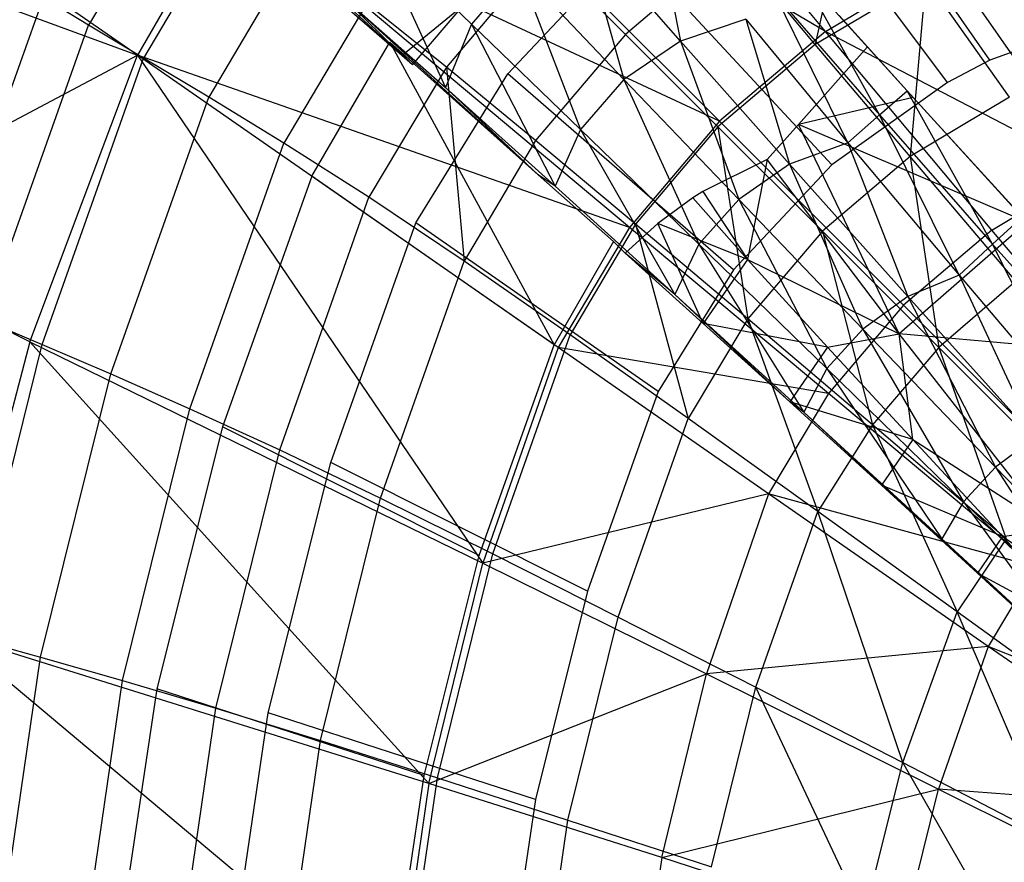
# Model space of a CAD drawing. Extents: x 4.9 to 22.3, y -20.4 to 0.
# Tile 11 of 95: x 7.2 to 10.7, y -10.4 to -7.4. Entities that reach past the tile are written whole.
import ezdxf

# ---------------------------------------------------------------- set-up
doc = ezdxf.new("R2010")
doc.units = 0
doc.header["$LTSCALE"] = 2.54
doc.layers.get('0').update_dxf_attribs({"color": 13, "linetype": 'CONTINUOUS'})

# ---------------------------------------------------------------- blocks, each defined once
blk = doc.blocks.new('AMELIA-10495_B_STL')
at = {"color": 0}
for p, q in [((10.0413, -7.4671, 16.5022), (8.8682, -6.0661, 15.5237)), ((10.0413, -7.4671, 16.5022), (8.8682, -6.0661, 15.5237)), ((9.6691, -7.7823, 16.5022), (8.3697, -6.4828, 15.5237)), ((10.0413, -7.4671, 16.5022), (8.3697, -6.4828, 15.5237)), ((9.6691, -7.7823, 16.5022), (8.3697, -6.4828, 15.5237)), ((10.0413, -7.4671, 16.5022), (8.3697, -6.4828, 15.5237)), ((7.6283, -7.551, 15.5237), (6.1932, -6.5534, 14.5221)), ((7.6283, -7.551, 15.5237), (6.1932, -6.5534, 14.5221)), ((10.6168, -7.5676, 4.7301), (10.0256, -6.7173, 6.2301)), ((10.6168, -7.5676, 4.7301), (10.0256, -6.7173, 6.2301)), ((10.4691, -7.6459, 4.7301), (9.8449, -6.8128, 6.2301)), ((10.4691, -7.6459, 4.7301), (9.8449, -6.8128, 6.2301)), ((7.7962, -6.87, 9.5537), (7.456, -7.4456, 9.5537)), ((7.7962, -6.87, 9.5537), (7.456, -7.4456, 9.5537)), ((10.1345, -6.9119, 5.8504), (10.005, -7.5128, 5.1825)), ((10.1345, -6.9119, 5.8504), (10.005, -7.5128, 5.1825)), ((6.0308, -6.963, 14.5226), (7.6283, -7.551, 15.5237)), ((6.0308, -6.963, 14.5226), (7.6283, -7.551, 15.5237)), ((7.953, -6.9813, 15.5237), (7.6283, -7.551, 15.5237)), ((7.953, -6.9813, 15.5237), (7.6283, -7.551, 15.5237)), ((7.9756, -7.01, 8.7821), (7.6493, -7.561, 8.7821)), ((7.9756, -7.01, 8.7821), (7.6493, -7.561, 8.7821)), ((9.354, -8.1544, 16.5022), (7.953, -6.9813, 15.5237)), ((9.6691, -7.7823, 16.5022), (7.953, -6.9813, 15.5237)), ((9.354, -8.1544, 16.5022), (7.953, -6.9813, 15.5237)), ((9.6691, -7.7823, 16.5022), (7.953, -6.9813, 15.5237)), ((9.4361, -7.0243, 5.4541), (9.5324, -7.5012, 4.7594)), ((9.4361, -7.0243, 5.4541), (9.5324, -7.5012, 4.7594)), ((8.5549, -7.5513, 6.321), (8.0429, -7.0791, 7.0247)), ((8.5549, -7.5513, 6.321), (8.0429, -7.0791, 7.0247)), ((8.7997, -7.4413, 5.5067), (8.4527, -7.1069, 6.2432)), ((8.4527, -7.1069, 6.2432), (8.7077, -7.6644, 5.532)), ((8.4527, -7.1069, 6.2432), (8.7077, -7.6644, 5.532)), ((8.7997, -7.4413, 5.5067), (8.4527, -7.1069, 6.2432)), ((9.5324, -7.5012, 4.7594), (9.183, -7.1022, 5.467)), ((9.183, -7.1022, 5.467), (9.3339, -7.6359, 4.7753)), ((9.183, -7.1022, 5.467), (9.3339, -7.6359, 4.7753)), ((9.5324, -7.5012, 4.7594), (9.183, -7.1022, 5.467)), ((8.1876, -7.1755, 8.0212), (7.8776, -7.6973, 8.0212)), ((8.1876, -7.1755, 8.0212), (7.8776, -7.6973, 8.0212)), ((8.9264, -7.6165, 6.2301), (9.3488, -7.1658, 6.2301)), ((8.9264, -7.6165, 6.2301), (9.3488, -7.1658, 6.2301)), ((9.7118, -7.1624, 5.8504), (9.3393, -7.4775, 5.8504)), ((9.7118, -7.1624, 5.8504), (9.3393, -7.4775, 5.8504)), ((10.0636, -7.9346, 4.7301), (9.3488, -7.1658, 6.2301)), ((10.0636, -7.9346, 4.7301), (9.3488, -7.1658, 6.2301)), ((10.005, -7.5128, 5.1825), (9.7118, -7.1624, 5.8504)), ((10.005, -7.5128, 5.1825), (9.7118, -7.1624, 5.8504)), ((9.0523, -7.1904, 6.5506), (8.7113, -7.5929, 6.5506)), ((9.0523, -7.1904, 6.5506), (8.7113, -7.5929, 6.5506)), ((9.0523, -7.1904, 6.5506), (9.3393, -7.4775, 5.8504)), ((9.0523, -7.1904, 6.5506), (9.3393, -7.4775, 5.8504)), ((10.0413, -7.4671, 16.5022), (10.4632, -7.2163, 16.5022)), ((10.0413, -7.4671, 16.5022), (10.4632, -7.2163, 16.5022)), ((10.4632, -7.2163, 16.5022), (10.9759, -7.9539, 16.9698)), ((10.4632, -7.2163, 16.5022), (10.9759, -7.9539, 16.9698)), ((8.9649, -7.248, 5.4816), (8.7997, -7.4413, 5.5067)), ((8.9649, -7.248, 5.4816), (8.7997, -7.4413, 5.5067)), ((8.9649, -7.248, 5.4816), (9.1815, -7.8107, 4.8027)), ((8.9649, -7.248, 5.4816), (9.1815, -7.8107, 4.8027)), ((8.9649, -7.248, 5.4816), (9.3339, -7.6359, 4.7753)), ((8.9649, -7.248, 5.4816), (9.3339, -7.6359, 4.7753)), ((10.3269, -7.6758, 4.1745), (9.9556, -7.2649, 4.8373)), ((10.2299, -7.7601, 4.1007), (9.9556, -7.2649, 4.8373)), ((10.3269, -7.6758, 4.1745), (9.9556, -7.2649, 4.8373)), ((10.2299, -7.7601, 4.1007), (9.9556, -7.2649, 4.8373)), ((10.3928, -7.2837, 5.1825), (10.005, -7.5128, 5.1825)), ((10.3928, -7.2837, 5.1825), (10.005, -7.5128, 5.1825)), ((10.3928, -7.2837, 5.1825), (10.3377, -7.9065, 4.5564)), ((10.3928, -7.2837, 5.1825), (10.3377, -7.9065, 4.5564)), ((10.6863, -7.6973, 4.5564), (10.3928, -7.2837, 5.1825)), ((10.6863, -7.6973, 4.5564), (10.3928, -7.2837, 5.1825)), ((11.3171, -7.3194, 4.7301), (10.6168, -7.5676, 4.7301)), ((11.3171, -7.3194, 4.7301), (10.6168, -7.5676, 4.7301)), ((6.9229, -8.4043, 10.3318), (7.2979, -7.3477, 10.3318)), ((6.9229, -8.4043, 10.3318), (7.2979, -7.3477, 10.3318)), ((7.456, -7.4456, 9.5537), (7.2979, -7.3477, 10.3318)), ((7.456, -7.4456, 9.5537), (7.2979, -7.3477, 10.3318)), ((8.3572, -7.3536, 6.2635), (8.7077, -7.6644, 5.532)), ((9.0329, -7.9697, 5.2344), (8.3572, -7.3536, 6.2635)), ((8.5549, -7.5513, 6.321), (8.3572, -7.3536, 6.2635)), ((9.0329, -7.9697, 5.2344), (8.3572, -7.3536, 6.2635)), ((8.5549, -7.5513, 6.321), (8.3572, -7.3536, 6.2635)), ((8.3572, -7.3536, 6.2635), (8.7077, -7.6644, 5.532)), ((10.1195, -7.8577, 4.077), (9.8646, -7.3387, 4.7699)), ((9.8646, -7.3387, 4.7699), (10.2299, -7.7601, 4.1007)), ((10.1195, -7.8577, 4.077), (9.8646, -7.3387, 4.7699)), ((9.8646, -7.3387, 4.7699), (10.2299, -7.7601, 4.1007)), ((8.4327, -7.3689, 7.2758), (8.141, -7.8587, 7.2758)), ((8.4327, -7.3689, 7.2758), (8.141, -7.8587, 7.2758)), ((8.7113, -7.5929, 6.5506), (8.4327, -7.3689, 7.2758)), ((8.7113, -7.5929, 6.5506), (8.4327, -7.3689, 7.2758)), ((8.5549, -7.5513, 6.321), (8.7736, -7.3731, 6.2301)), ((8.5549, -7.5513, 6.321), (8.7736, -7.3731, 6.2301)), ((8.5929, -7.5844, 6.2301), (8.7736, -7.3731, 6.2301)), ((8.5929, -7.5844, 6.2301), (8.7736, -7.3731, 6.2301)), ((8.5549, -7.5513, 6.321), (8.3715, -7.3926, 6.7872)), ((8.5549, -7.5513, 6.321), (8.3715, -7.3926, 6.7872)), ((10.0887, -7.4117, 4.7301), (10.1886, -7.5215, 4.7301)), ((10.0887, -7.4117, 4.7301), (10.1886, -7.5215, 4.7301)), ((7.0898, -8.4783, 9.5537), (7.456, -7.4456, 9.5537)), ((7.0898, -8.4783, 9.5537), (7.456, -7.4456, 9.5537)), ((7.6493, -7.561, 8.7821), (7.456, -7.4456, 9.5537)), ((7.6493, -7.561, 8.7821), (7.456, -7.4456, 9.5537)), ((8.7997, -7.4413, 5.5067), (8.7077, -7.6644, 5.532)), ((8.7997, -7.4413, 5.5067), (8.7077, -7.6644, 5.532)), ((9.1815, -7.8107, 4.8027), (8.7997, -7.4413, 5.5067)), ((8.7997, -7.4413, 5.5067), (9.0933, -8.0103, 4.8331)), ((8.7997, -7.4413, 5.5067), (9.0933, -8.0103, 4.8331)), ((9.1815, -7.8107, 4.8027), (8.7997, -7.4413, 5.5067)), ((9.7615, -7.4246, 4.7482), (9.5324, -7.5012, 4.7594)), ((9.7615, -7.4246, 4.7482), (9.5324, -7.5012, 4.7594)), ((9.7615, -7.4246, 4.7482), (9.9148, -7.9333, 4.0869)), ((9.7615, -7.4246, 4.7482), (9.9148, -7.9333, 4.0869)), ((9.7615, -7.4246, 4.7482), (10.1195, -7.8577, 4.077)), ((9.7615, -7.4246, 4.7482), (10.1195, -7.8577, 4.077)), ((9.3393, -7.4775, 5.8504), (9.0242, -7.8499, 5.8504)), ((9.3393, -7.4775, 5.8504), (9.0242, -7.8499, 5.8504)), ((9.3393, -7.4775, 5.8504), (9.6634, -7.8015, 5.1825)), ((9.3393, -7.4775, 5.8504), (9.6634, -7.8015, 5.1825)), ((10.0413, -7.4671, 16.5022), (9.6691, -7.7823, 16.5022)), ((10.0413, -7.4671, 16.5022), (9.6691, -7.7823, 16.5022)), ((10.6245, -8.1641, 16.9698), (10.0413, -7.4671, 16.5022)), ((10.0413, -7.4671, 16.5022), (10.9759, -7.9539, 16.9698)), ((10.0413, -7.4671, 16.5022), (10.9759, -7.9539, 16.9698)), ((10.6245, -8.1641, 16.9698), (10.0413, -7.4671, 16.5022)), ((8.2388, -7.9754, 6.2301), (8.5127, -7.5054, 6.2301)), ((8.2388, -7.9754, 6.2301), (8.5127, -7.5054, 6.2301)), ((9.0329, -7.9697, 5.2344), (8.5127, -7.5054, 6.2301)), ((8.5127, -7.5054, 6.2301), (8.5929, -7.5844, 6.2301)), ((8.5127, -7.5054, 6.2301), (9.0891, -8.5666, 4.7301)), ((9.0329, -7.9697, 5.2344), (8.5127, -7.5054, 6.2301)), ((8.5127, -7.5054, 6.2301), (9.0891, -8.5666, 4.7301)), ((8.5127, -7.5054, 6.2301), (8.5929, -7.5844, 6.2301)), ((9.5324, -7.5012, 4.7594), (9.3339, -7.6359, 4.7753)), ((9.5324, -7.5012, 4.7594), (9.3339, -7.6359, 4.7753)), ((9.9148, -7.9333, 4.0869), (9.5324, -7.5012, 4.7594)), ((9.5324, -7.5012, 4.7594), (9.7364, -8.0573, 4.1041)), ((9.5324, -7.5012, 4.7594), (9.7364, -8.0573, 4.1041)), ((9.9148, -7.9333, 4.0869), (9.5324, -7.5012, 4.7594)), ((10.005, -7.5128, 5.1825), (9.6634, -7.8015, 5.1825)), ((10.005, -7.5128, 5.1825), (9.6634, -7.8015, 5.1825)), ((10.1886, -7.5215, 4.7301), (9.9456, -7.7937, 4.7301)), ((10.1886, -7.5215, 4.7301), (9.9456, -7.7937, 4.7301)), ((10.3377, -7.9065, 4.5564), (10.005, -7.5128, 5.1825)), ((10.3377, -7.9065, 4.5564), (10.005, -7.5128, 5.1825)), ((10.1886, -7.5215, 4.7301), (10.3487, -7.6985, 4.4648)), ((10.1886, -7.5215, 4.7301), (10.3487, -7.6985, 4.4648)), ((6.4633, -8.1665, 15.0183), (7.6283, -7.551, 15.5237)), ((6.4633, -8.1665, 15.0183), (7.6283, -7.551, 15.5237)), ((7.2507, -8.5556, 15.5249), (7.6283, -7.551, 15.5237)), ((7.2507, -8.5556, 15.5249), (7.6283, -7.551, 15.5237)), ((7.2934, -8.5655, 8.7821), (7.6493, -7.561, 8.7821)), ((7.2934, -8.5655, 8.7821), (7.6493, -7.561, 8.7821)), ((9.1032, -8.5763, 16.5022), (7.6283, -7.551, 15.5237)), ((7.6283, -7.551, 15.5237), (8.8395, -9.3327, 16.503)), ((7.6283, -7.551, 15.5237), (8.8395, -9.3327, 16.503)), ((9.354, -8.1544, 16.5022), (7.6283, -7.551, 15.5237)), ((9.1032, -8.5763, 16.5022), (7.6283, -7.551, 15.5237)), ((9.354, -8.1544, 16.5022), (7.6283, -7.551, 15.5237)), ((7.8776, -7.6973, 8.0212), (7.6493, -7.561, 8.7821)), ((7.8776, -7.6973, 8.0212), (7.6493, -7.561, 8.7821)), ((8.5929, -7.5844, 6.2301), (8.5549, -7.5513, 6.321)), ((8.5929, -7.5844, 6.2301), (8.5549, -7.5513, 6.321)), ((8.7113, -7.5929, 6.5506), (8.4397, -8.0491, 6.5506)), ((8.7113, -7.5929, 6.5506), (8.4397, -8.0491, 6.5506)), ((9.0242, -7.8499, 5.8504), (8.7113, -7.5929, 6.5506)), ((8.7113, -7.5929, 6.5506), (8.7737, -8.2726, 5.8504)), ((9.0242, -7.8499, 5.8504), (8.7113, -7.5929, 6.5506)), ((8.7113, -7.5929, 6.5506), (8.7737, -8.2726, 5.8504)), ((10.6168, -7.5676, 4.7301), (10.4691, -7.6459, 4.7301)), ((10.6168, -7.5676, 4.7301), (10.4691, -7.6459, 4.7301)), ((8.6042, -8.1387, 6.2301), (8.9264, -7.6165, 6.2301)), ((8.6042, -8.1387, 6.2301), (8.9264, -7.6165, 6.2301)), ((9.7182, -8.3031, 4.7301), (8.9264, -7.6165, 6.2301)), ((9.7182, -8.3031, 4.7301), (8.9264, -7.6165, 6.2301)), ((8.7077, -7.6644, 5.532), (9.0329, -7.9697, 5.2344)), ((8.7077, -7.6644, 5.532), (9.0329, -7.9697, 5.2344)), ((8.7077, -7.6644, 5.532), (9.0933, -8.0103, 4.8331)), ((8.7077, -7.6644, 5.532), (9.0933, -8.0103, 4.8331)), ((9.3339, -7.6359, 4.7753), (9.1815, -7.8107, 4.8027)), ((9.3339, -7.6359, 4.7753), (9.1815, -7.8107, 4.8027)), ((9.3339, -7.6359, 4.7753), (9.5971, -8.2138, 4.134)), ((9.3339, -7.6359, 4.7753), (9.5971, -8.2138, 4.134)), ((9.3339, -7.6359, 4.7753), (9.7364, -8.0573, 4.1041)), ((9.3339, -7.6359, 4.7753), (9.7364, -8.0573, 4.1041)), ((10.4691, -7.6459, 4.7301), (10.0636, -7.9346, 4.7301)), ((10.4691, -7.6459, 4.7301), (10.0636, -7.9346, 4.7301)), ((7.5338, -8.6686, 8.0212), (7.8776, -7.6973, 8.0212)), ((7.5338, -8.6686, 8.0212), (7.8776, -7.6973, 8.0212)), ((8.141, -7.8587, 7.2758), (7.8776, -7.6973, 8.0212)), ((8.141, -7.8587, 7.2758), (7.8776, -7.6973, 8.0212)), ((10.3487, -7.6985, 4.4648), (9.9456, -7.7937, 4.7301)), ((10.3487, -7.6985, 4.4648), (9.9456, -7.7937, 4.7301)), ((10.2299, -7.7601, 4.1007), (10.3269, -7.6758, 4.1745)), ((10.2299, -7.7601, 4.1007), (10.3269, -7.6758, 4.1745)), ((10.3487, -7.6985, 4.4648), (10.3269, -7.6758, 4.1745)), ((10.3487, -7.6985, 4.4648), (10.3269, -7.6758, 4.1745)), ((10.7305, -8.1191, 3.5495), (10.3269, -7.6758, 4.1745)), ((10.6271, -8.2134, 3.4689), (10.3269, -7.6758, 4.1745)), ((10.7305, -8.1191, 3.5495), (10.3269, -7.6758, 4.1745)), ((10.6271, -8.2134, 3.4689), (10.3269, -7.6758, 4.1745)), ((10.6863, -7.6973, 4.5564), (10.3377, -7.9065, 4.5564)), ((10.6863, -7.6973, 4.5564), (10.3377, -7.9065, 4.5564)), ((10.3487, -7.6985, 4.4648), (10.7473, -8.1365, 3.8706)), ((10.3487, -7.6985, 4.4648), (10.7473, -8.1365, 3.8706)), ((10.1195, -7.8577, 4.077), (10.2299, -7.7601, 4.1007)), ((10.1195, -7.8577, 4.077), (10.2299, -7.7601, 4.1007)), ((10.5092, -8.3223, 3.4431), (10.2299, -7.7601, 4.1007)), ((10.2299, -7.7601, 4.1007), (10.6271, -8.2134, 3.4689)), ((10.5092, -8.3223, 3.4431), (10.2299, -7.7601, 4.1007)), ((10.2299, -7.7601, 4.1007), (10.6271, -8.2134, 3.4689)), ((9.6691, -7.7823, 16.5022), (9.354, -8.1544, 16.5022)), ((9.6691, -7.7823, 16.5022), (9.354, -8.1544, 16.5022)), ((9.6634, -7.8015, 5.1825), (9.3747, -8.1431, 5.1825)), ((9.6634, -7.8015, 5.1825), (9.3747, -8.1431, 5.1825)), ((9.6634, -7.8015, 5.1825), (9.7683, -8.4758, 4.5564)), ((9.6634, -7.8015, 5.1825), (10.0298, -8.1679, 4.5564)), ((9.6634, -7.8015, 5.1825), (9.7683, -8.4758, 4.5564)), ((9.6634, -7.8015, 5.1825), (10.0298, -8.1679, 4.5564)), ((10.3142, -8.4273, 16.9698), (9.6691, -7.7823, 16.5022)), ((10.3142, -8.4273, 16.9698), (9.6691, -7.7823, 16.5022)), ((9.9456, -7.7937, 4.7301), (9.8358, -7.9168, 4.7301)), ((9.9456, -7.7937, 4.7301), (9.8358, -7.9168, 4.7301)), ((10.2997, -8.5274, 3.9202), (9.9456, -7.7937, 4.7301)), ((10.7473, -8.1365, 3.8706), (9.9456, -7.7937, 4.7301)), ((10.2997, -8.5274, 3.9202), (9.9456, -7.7937, 4.7301)), ((10.7473, -8.1365, 3.8706), (9.9456, -7.7937, 4.7301)), ((9.1815, -7.8107, 4.8027), (9.0933, -8.0103, 4.8331)), ((9.1815, -7.8107, 4.8027), (9.0933, -8.0103, 4.8331)), ((9.5971, -8.2138, 4.134), (9.1815, -7.8107, 4.8027)), ((9.1815, -7.8107, 4.8027), (9.5128, -8.3901, 4.1695)), ((9.1815, -7.8107, 4.8027), (9.5128, -8.3901, 4.1695)), ((9.5971, -8.2138, 4.134), (9.1815, -7.8107, 4.8027)), ((7.8113, -8.7907, 7.2758), (8.141, -7.8587, 7.2758)), ((7.8113, -8.7907, 7.2758), (8.141, -7.8587, 7.2758)), ((8.4397, -8.0491, 6.5506), (8.141, -7.8587, 7.2758)), ((8.4397, -8.0491, 6.5506), (8.141, -7.8587, 7.2758)), ((9.0242, -7.8499, 5.8504), (8.7737, -8.2726, 5.8504)), ((9.0242, -7.8499, 5.8504), (8.7737, -8.2726, 5.8504)), ((9.3747, -8.1431, 5.1825), (9.0242, -7.8499, 5.8504)), ((9.3747, -8.1431, 5.1825), (9.0242, -7.8499, 5.8504)), ((10.1195, -7.8577, 4.077), (9.9148, -7.9333, 4.0869)), ((10.1195, -7.8577, 4.077), (9.9148, -7.9333, 4.0869)), ((10.1195, -7.8577, 4.077), (10.3293, -8.3974, 3.4519)), ((10.1195, -7.8577, 4.077), (10.3293, -8.3974, 3.4519)), ((10.1195, -7.8577, 4.077), (10.5092, -8.3223, 3.4431)), ((10.1195, -7.8577, 4.077), (10.5092, -8.3223, 3.4431)), ((10.3377, -7.9065, 4.5564), (10.0298, -8.1679, 4.5564)), ((10.3377, -7.9065, 4.5564), (10.0298, -8.1679, 4.5564)), ((10.7089, -8.3433, 3.9754), (10.3377, -7.9065, 4.5564)), ((10.3377, -7.9065, 4.5564), (10.4382, -8.5763, 3.9754)), ((10.7089, -8.3433, 3.9754), (10.3377, -7.9065, 4.5564)), ((10.3377, -7.9065, 4.5564), (10.4382, -8.5763, 3.9754)), ((9.8358, -7.9168, 4.7301), (9.6112, -8.0285, 4.7301)), ((9.8358, -7.9168, 4.7301), (9.6112, -8.0285, 4.7301)), ((10.0636, -7.9346, 4.7301), (9.7182, -8.3031, 4.7301)), ((10.0636, -7.9346, 4.7301), (9.7182, -8.3031, 4.7301)), ((9.9148, -7.9333, 4.0869), (9.7364, -8.0573, 4.1041)), ((9.9148, -7.9333, 4.0869), (9.7364, -8.0573, 4.1041)), ((9.8358, -7.9168, 4.7301), (9.7672, -8.2677, 4.3902)), ((9.8358, -7.9168, 4.7301), (9.7672, -8.2677, 4.3902)), ((10.2997, -8.5274, 3.9202), (9.8358, -7.9168, 4.7301)), ((10.2997, -8.5274, 3.9202), (9.8358, -7.9168, 4.7301)), ((10.3293, -8.3974, 3.4519), (9.9148, -7.9333, 4.0869)), ((9.9148, -7.9333, 4.0869), (10.1712, -8.511, 3.4707)), ((9.9148, -7.9333, 4.0869), (10.1712, -8.511, 3.4707)), ((10.3293, -8.3974, 3.4519), (9.9148, -7.9333, 4.0869)), ((8.2388, -7.9754, 6.2301), (7.9257, -8.8546, 6.2301)), ((8.2388, -7.9754, 6.2301), (7.9257, -8.8546, 6.2301)), ((9.0891, -8.5666, 4.7301), (8.2388, -7.9754, 6.2301)), ((9.0891, -8.5666, 4.7301), (8.2388, -7.9754, 6.2301)), ((9.0933, -8.0103, 4.8331), (9.0329, -7.9697, 5.2344)), ((9.2968, -8.2045, 4.7301), (9.0329, -7.9697, 5.2344)), ((9.0933, -8.0103, 4.8331), (9.0329, -7.9697, 5.2344)), ((9.2968, -8.2045, 4.7301), (9.0329, -7.9697, 5.2344)), ((10.6245, -8.1641, 16.9698), (10.9759, -7.9539, 16.9698)), ((10.6245, -8.1641, 16.9698), (10.9759, -7.9539, 16.9698)), ((9.0933, -8.0103, 4.8331), (9.5128, -8.3901, 4.1695)), ((9.0933, -8.0103, 4.8331), (9.5128, -8.3901, 4.1695)), ((9.6112, -8.0285, 4.7301), (9.5754, -8.0511, 4.7301)), ((9.6112, -8.0285, 4.7301), (9.5754, -8.0511, 4.7301)), ((9.6112, -8.0285, 4.7301), (9.7672, -8.2677, 4.3902)), ((9.6112, -8.0285, 4.7301), (9.7672, -8.2677, 4.3902)), ((8.1265, -8.9349, 6.5506), (8.4397, -8.0491, 6.5506)), ((8.1265, -8.9349, 6.5506), (8.4397, -8.0491, 6.5506)), ((8.7737, -8.2726, 5.8504), (8.4397, -8.0491, 6.5506)), ((8.7737, -8.2726, 5.8504), (8.4397, -8.0491, 6.5506)), ((9.5754, -8.0511, 4.7301), (9.4523, -8.1412, 4.7301)), ((9.5754, -8.0511, 4.7301), (9.4523, -8.1412, 4.7301)), ((9.5754, -8.0511, 4.7301), (9.7672, -8.2677, 4.3902)), ((9.5754, -8.0511, 4.7301), (9.7672, -8.2677, 4.3902)), ((9.7364, -8.0573, 4.1041), (9.5971, -8.2138, 4.134)), ((9.7364, -8.0573, 4.1041), (9.5971, -8.2138, 4.134)), ((9.7364, -8.0573, 4.1041), (10.0453, -8.6495, 3.5034)), ((9.7364, -8.0573, 4.1041), (10.0453, -8.6495, 3.5034)), ((9.7364, -8.0573, 4.1041), (10.1712, -8.511, 3.4707)), ((9.7364, -8.0573, 4.1041), (10.1712, -8.511, 3.4707)), ((8.3059, -8.9794, 6.2301), (8.6042, -8.1387, 6.2301)), ((8.3059, -8.9794, 6.2301), (8.6042, -8.1387, 6.2301)), ((9.4545, -8.7299, 4.7301), (8.6042, -8.1387, 6.2301)), ((9.4545, -8.7299, 4.7301), (8.6042, -8.1387, 6.2301)), ((9.3747, -8.1431, 5.1825), (9.1456, -8.531, 5.1825)), ((9.3747, -8.1431, 5.1825), (9.1456, -8.531, 5.1825)), ((9.4523, -8.1412, 4.7301), (9.3382, -8.245, 4.7301)), ((9.4523, -8.1412, 4.7301), (9.3382, -8.245, 4.7301)), ((9.7683, -8.4758, 4.5564), (9.3747, -8.1431, 5.1825)), ((9.3747, -8.1431, 5.1825), (9.5592, -8.8244, 4.5564)), ((9.3747, -8.1431, 5.1825), (9.5592, -8.8244, 4.5564)), ((9.7683, -8.4758, 4.5564), (9.3747, -8.1431, 5.1825)), ((9.6117, -8.4912, 4.2812), (9.4523, -8.1412, 4.7301)), ((9.7672, -8.2677, 4.3902), (9.4523, -8.1412, 4.7301)), ((9.6117, -8.4912, 4.2812), (9.4523, -8.1412, 4.7301)), ((9.7672, -8.2677, 4.3902), (9.4523, -8.1412, 4.7301)), ((10.7473, -8.1365, 3.8706), (10.2997, -8.5274, 3.9202)), ((10.7473, -8.1365, 3.8706), (10.2997, -8.5274, 3.9202)), ((10.6271, -8.2134, 3.4689), (10.7305, -8.1191, 3.5495)), ((10.6271, -8.2134, 3.4689), (10.7305, -8.1191, 3.5495)), ((7.2507, -8.5556, 15.5249), (6.4633, -8.1665, 15.0183)), ((7.2507, -8.5556, 15.5249), (6.4633, -8.1665, 15.0183)), ((9.354, -8.1544, 16.5022), (9.1032, -8.5763, 16.5022)), ((9.354, -8.1544, 16.5022), (9.1032, -8.5763, 16.5022)), ((10.051, -8.7377, 16.9698), (9.354, -8.1544, 16.5022)), ((10.051, -8.7377, 16.9698), (9.354, -8.1544, 16.5022)), ((10.0298, -8.1679, 4.5564), (9.7683, -8.4758, 4.5564)), ((10.0298, -8.1679, 4.5564), (9.7683, -8.4758, 4.5564)), ((10.0298, -8.1679, 4.5564), (10.2052, -8.847, 3.9754)), ((10.0298, -8.1679, 4.5564), (10.4382, -8.5763, 3.9754)), ((10.0298, -8.1679, 4.5564), (10.2052, -8.847, 3.9754)), ((10.0298, -8.1679, 4.5564), (10.4382, -8.5763, 3.9754)), ((10.6245, -8.1641, 16.9698), (10.3142, -8.4273, 16.9698)), ((10.6245, -8.1641, 16.9698), (10.3142, -8.4273, 16.9698)), ((11.2323, -8.8905, 17.4026), (10.6245, -8.1641, 16.9698)), ((11.2323, -8.8905, 17.4026), (10.6245, -8.1641, 16.9698)), ((9.2968, -8.2045, 4.7301), (9.0891, -8.5666, 4.7301)), ((9.2968, -8.2045, 4.7301), (9.0891, -8.5666, 4.7301)), ((9.3382, -8.245, 4.7301), (9.2968, -8.2045, 4.7301)), ((9.3382, -8.245, 4.7301), (9.2968, -8.2045, 4.7301)), ((9.5971, -8.2138, 4.134), (9.5128, -8.3901, 4.1695)), ((9.5971, -8.2138, 4.134), (9.5128, -8.3901, 4.1695)), ((10.0453, -8.6495, 3.5034), (9.5971, -8.2138, 4.134)), ((9.5971, -8.2138, 4.134), (9.9652, -8.8028, 3.5442)), ((9.5971, -8.2138, 4.134), (9.9652, -8.8028, 3.5442)), ((10.0453, -8.6495, 3.5034), (9.5971, -8.2138, 4.134)), ((10.5092, -8.3223, 3.4431), (10.6271, -8.2134, 3.4689)), ((10.5092, -8.3223, 3.4431), (10.6271, -8.2134, 3.4689)), ((10.9294, -8.8175, 2.8488), (10.6271, -8.2134, 3.4689)), ((10.6271, -8.2134, 3.4689), (11.0552, -8.6977, 2.8772)), ((10.9294, -8.8175, 2.8488), (10.6271, -8.2134, 3.4689)), ((10.6271, -8.2134, 3.4689), (11.0552, -8.6977, 2.8772)), ((9.5128, -8.3901, 4.1695), (9.3382, -8.245, 4.7301)), ((9.6117, -8.4912, 4.2812), (9.3382, -8.245, 4.7301)), ((9.5128, -8.3901, 4.1695), (9.3382, -8.245, 4.7301)), ((9.6117, -8.4912, 4.2812), (9.3382, -8.245, 4.7301)), ((8.4798, -9.1041, 5.8504), (8.7737, -8.2726, 5.8504)), ((8.4798, -9.1041, 5.8504), (8.7737, -8.2726, 5.8504)), ((9.1456, -8.531, 5.1825), (8.7737, -8.2726, 5.8504)), ((9.1456, -8.531, 5.1825), (8.7737, -8.2726, 5.8504)), ((9.7672, -8.2677, 4.3902), (9.6117, -8.4912, 4.2812)), ((9.7672, -8.2677, 4.3902), (9.6117, -8.4912, 4.2812)), ((9.7672, -8.2677, 4.3902), (10.2997, -8.5274, 3.9202)), ((9.7672, -8.2677, 4.3902), (10.0484, -8.5744, 3.9455)), ((9.7672, -8.2677, 4.3902), (10.2997, -8.5274, 3.9202)), ((9.7672, -8.2677, 4.3902), (10.0484, -8.5744, 3.9455)), ((9.7182, -8.3031, 4.7301), (9.4545, -8.7299, 4.7301)), ((9.7182, -8.3031, 4.7301), (9.4545, -8.7299, 4.7301)), ((10.5092, -8.3223, 3.4431), (10.3293, -8.3974, 3.4519)), ((10.5092, -8.3223, 3.4431), (10.3293, -8.3974, 3.4519)), ((10.7089, -8.3433, 3.9754), (10.4382, -8.5763, 3.9754)), ((10.7089, -8.3433, 3.9754), (10.4382, -8.5763, 3.9754)), ((10.5092, -8.3223, 3.4431), (10.7747, -8.8925, 2.857)), ((10.5092, -8.3223, 3.4431), (10.7747, -8.8925, 2.857)), ((10.5092, -8.3223, 3.4431), (10.9294, -8.8175, 2.8488)), ((10.5092, -8.3223, 3.4431), (10.9294, -8.8175, 2.8488)), ((9.9158, -8.7666, 3.8292), (9.5128, -8.3901, 4.1695)), ((9.5128, -8.3901, 4.1695), (9.9652, -8.8028, 3.5442)), ((9.9158, -8.7666, 3.8292), (9.5128, -8.3901, 4.1695)), ((9.5128, -8.3901, 4.1695), (9.9652, -8.8028, 3.5442)), ((10.3293, -8.3974, 3.4519), (10.1712, -8.511, 3.4707)), ((10.3293, -8.3974, 3.4519), (10.1712, -8.511, 3.4707)), ((10.7747, -8.8925, 2.857), (10.3293, -8.3974, 3.4519)), ((10.3293, -8.3974, 3.4519), (10.6372, -8.9959, 2.8778)), ((10.3293, -8.3974, 3.4519), (10.6372, -8.9959, 2.8778)), ((10.7747, -8.8925, 2.857), (10.3293, -8.3974, 3.4519)), ((10.3142, -8.4273, 16.9698), (10.051, -8.7377, 16.9698)), ((10.3142, -8.4273, 16.9698), (10.051, -8.7377, 16.9698)), ((10.986, -9.0991, 17.4026), (10.3142, -8.4273, 16.9698)), ((10.986, -9.0991, 17.4026), (10.3142, -8.4273, 16.9698)), ((7.0898, -8.4783, 9.5537), (7.2934, -8.5655, 8.7821)), ((7.0898, -8.4783, 9.5537), (7.2934, -8.5655, 8.7821)), ((9.7683, -8.4758, 4.5564), (9.5592, -8.8244, 4.5564)), ((9.7683, -8.4758, 4.5564), (9.5592, -8.8244, 4.5564)), ((9.9158, -8.7666, 3.8292), (9.6117, -8.4912, 4.2812)), ((10.0484, -8.5744, 3.9455), (9.6117, -8.4912, 4.2812)), ((9.9158, -8.7666, 3.8292), (9.6117, -8.4912, 4.2812)), ((10.0484, -8.5744, 3.9455), (9.6117, -8.4912, 4.2812)), ((10.2052, -8.847, 3.9754), (9.7683, -8.4758, 4.5564)), ((9.7683, -8.4758, 4.5564), (10.0143, -9.1507, 3.9754)), ((9.7683, -8.4758, 4.5564), (10.0143, -9.1507, 3.9754)), ((10.2052, -8.847, 3.9754), (9.7683, -8.4758, 4.5564)), ((10.1712, -8.511, 3.4707), (10.0453, -8.6495, 3.5034)), ((10.1712, -8.511, 3.4707), (10.0453, -8.6495, 3.5034)), ((10.0484, -8.5744, 3.9455), (10.2997, -8.5274, 3.9202)), ((10.0484, -8.5744, 3.9455), (10.2997, -8.5274, 3.9202)), ((10.1712, -8.511, 3.4707), (10.5251, -9.1168, 2.9135)), ((10.1712, -8.511, 3.4707), (10.5251, -9.1168, 2.9135)), ((10.1712, -8.511, 3.4707), (10.6372, -8.9959, 2.8778)), ((10.1712, -8.511, 3.4707), (10.6372, -8.9959, 2.8778)), ((10.3467, -8.8981, 3.522), (10.2997, -8.5274, 3.9202)), ((10.3467, -8.8981, 3.522), (10.2997, -8.5274, 3.9202)), ((10.8356, -9.2137, 3.1679), (10.2997, -8.5274, 3.9202)), ((11.1773, -8.6061, 3.3172), (10.2997, -8.5274, 3.9202)), ((10.8356, -9.2137, 3.1679), (10.2997, -8.5274, 3.9202)), ((11.1773, -8.6061, 3.3172), (10.2997, -8.5274, 3.9202)), ((7.2507, -8.5556, 15.5249), (6.9797, -9.5829, 15.5249)), ((7.2507, -8.5556, 15.5249), (6.9797, -9.5829, 15.5249)), ((8.6502, -10.105, 16.503), (7.2507, -8.5556, 15.5249)), ((7.2507, -8.5556, 15.5249), (8.8395, -9.3327, 16.503)), ((7.2507, -8.5556, 15.5249), (8.8395, -9.3327, 16.503)), ((8.6502, -10.105, 16.503), (7.2507, -8.5556, 15.5249)), ((8.8739, -9.2997, 5.1825), (9.1456, -8.531, 5.1825)), ((8.8739, -9.2997, 5.1825), (9.1456, -8.531, 5.1825)), ((9.5592, -8.8244, 4.5564), (9.1456, -8.531, 5.1825)), ((9.5592, -8.8244, 4.5564), (9.1456, -8.531, 5.1825)), ((7.0391, -9.5928, 8.7821), (7.2934, -8.5655, 8.7821)), ((7.0391, -9.5928, 8.7821), (7.2934, -8.5655, 8.7821)), ((7.2934, -8.5655, 8.7821), (7.5338, -8.6686, 8.0212)), ((7.2934, -8.5655, 8.7821), (7.5338, -8.6686, 8.0212)), ((8.8261, -9.3054, 4.7301), (9.0891, -8.5666, 4.7301)), ((8.8261, -9.3054, 4.7301), (9.0891, -8.5666, 4.7301)), ((9.1032, -8.5763, 16.5022), (8.8395, -9.3327, 16.503)), ((9.1032, -8.5763, 16.5022), (8.8395, -9.3327, 16.503)), ((9.8408, -9.0891, 16.9698), (9.1032, -8.5763, 16.5022)), ((10.051, -8.7377, 16.9698), (9.1032, -8.5763, 16.5022)), ((9.8408, -9.0891, 16.9698), (9.1032, -8.5763, 16.5022)), ((10.051, -8.7377, 16.9698), (9.1032, -8.5763, 16.5022)), ((10.0484, -8.5744, 3.9455), (9.9158, -8.7666, 3.8292)), ((10.0484, -8.5744, 3.9455), (9.9158, -8.7666, 3.8292)), ((10.0484, -8.5744, 3.9455), (10.3467, -8.8981, 3.522)), ((10.0484, -8.5744, 3.9455), (10.3467, -8.8981, 3.522)), ((10.4382, -8.5763, 3.9754), (10.2052, -8.847, 3.9754)), ((10.4382, -8.5763, 3.9754), (10.2052, -8.847, 3.9754)), ((10.4382, -8.5763, 3.9754), (10.8783, -9.0164, 3.4314)), ((10.4382, -8.5763, 3.9754), (10.675, -9.2475, 3.4314)), ((10.4382, -8.5763, 3.9754), (10.675, -9.2475, 3.4314)), ((10.4382, -8.5763, 3.9754), (10.8783, -9.0164, 3.4314)), ((10.0453, -8.6495, 3.5034), (9.9652, -8.8028, 3.5442)), ((10.0453, -8.6495, 3.5034), (9.9652, -8.8028, 3.5442)), ((10.5251, -9.1168, 2.9135), (10.0453, -8.6495, 3.5034)), ((10.0453, -8.6495, 3.5034), (10.4491, -9.2471, 2.9598)), ((10.0453, -8.6495, 3.5034), (10.4491, -9.2471, 2.9598)), ((10.5251, -9.1168, 2.9135), (10.0453, -8.6495, 3.5034)), ((7.2881, -9.6619, 8.0212), (7.5338, -8.6686, 8.0212)), ((7.2881, -9.6619, 8.0212), (7.5338, -8.6686, 8.0212)), ((7.5338, -8.6686, 8.0212), (7.8113, -8.7907, 7.2758)), ((7.5338, -8.6686, 8.0212), (7.8113, -8.7907, 7.2758)), ((9.4545, -8.7299, 4.7301), (9.2063, -9.4303, 4.7301)), ((9.4545, -8.7299, 4.7301), (9.2063, -9.4303, 4.7301)), ((10.051, -8.7377, 16.9698), (9.8408, -9.0891, 16.9698)), ((10.051, -8.7377, 16.9698), (9.8408, -9.0891, 16.9698)), ((9.9652, -8.8028, 3.5442), (9.9158, -8.7666, 3.8292)), ((10.2368, -9.059, 3.3984), (9.9158, -8.7666, 3.8292)), ((9.9652, -8.8028, 3.5442), (9.9158, -8.7666, 3.8292)), ((10.3467, -8.8981, 3.522), (9.9158, -8.7666, 3.8292)), ((10.2368, -9.059, 3.3984), (9.9158, -8.7666, 3.8292)), ((10.3467, -8.8981, 3.522), (9.9158, -8.7666, 3.8292)), ((10.7774, -9.3455, 17.4026), (10.051, -8.7377, 16.9698)), ((10.7774, -9.3455, 17.4026), (10.051, -8.7377, 16.9698)), ((7.5758, -9.7438, 7.2758), (7.8113, -8.7907, 7.2758)), ((7.5758, -9.7438, 7.2758), (7.8113, -8.7907, 7.2758)), ((7.8113, -8.7907, 7.2758), (8.1265, -8.9349, 6.5506)), ((7.8113, -8.7907, 7.2758), (8.1265, -8.9349, 6.5506)), ((10.5743, -9.3677, 2.9896), (9.9652, -8.8028, 3.5442)), ((9.9652, -8.8028, 3.5442), (10.4491, -9.2471, 2.9598)), ((10.5743, -9.3677, 2.9896), (9.9652, -8.8028, 3.5442)), ((9.9652, -8.8028, 3.5442), (10.4491, -9.2471, 2.9598)), ((9.3132, -9.5212, 4.5564), (9.5592, -8.8244, 4.5564)), ((9.3132, -9.5212, 4.5564), (9.5592, -8.8244, 4.5564)), ((10.0143, -9.1507, 3.9754), (9.5592, -8.8244, 4.5564)), ((10.0143, -9.1507, 3.9754), (9.5592, -8.8244, 4.5564)), ((7.9257, -8.8546, 6.2301), (7.6956, -9.7729, 6.2301)), ((7.9257, -8.8546, 6.2301), (7.6956, -9.7729, 6.2301)), ((8.8261, -9.3054, 4.7301), (7.9257, -8.8546, 6.2301)), ((8.8261, -9.3054, 4.7301), (7.9257, -8.8546, 6.2301)), ((10.2052, -8.847, 3.9754), (10.0143, -9.1507, 3.9754)), ((10.2052, -8.847, 3.9754), (10.0143, -9.1507, 3.9754)), ((10.675, -9.2475, 3.4314), (10.2052, -8.847, 3.9754)), ((10.2052, -8.847, 3.9754), (10.5027, -9.5031, 3.4314)), ((10.675, -9.2475, 3.4314), (10.2052, -8.847, 3.9754)), ((10.2052, -8.847, 3.9754), (10.5027, -9.5031, 3.4314)), ((10.3467, -8.8981, 3.522), (10.2368, -9.059, 3.3984)), ((10.3467, -8.8981, 3.522), (10.2368, -9.059, 3.3984)), ((10.3467, -8.8981, 3.522), (10.8356, -9.2137, 3.1679)), ((10.3467, -8.8981, 3.522), (10.8356, -9.2137, 3.1679)), ((10.3467, -8.8981, 3.522), (10.6617, -9.2386, 3.121)), ((10.3467, -8.8981, 3.522), (10.6617, -9.2386, 3.121)), ((10.7747, -8.8925, 2.857), (10.6372, -8.9959, 2.8778)), ((10.7747, -8.8925, 2.857), (10.6372, -8.9959, 2.8778)), ((7.9028, -9.8406, 6.5506), (8.1265, -8.9349, 6.5506)), ((7.9028, -9.8406, 6.5506), (8.1265, -8.9349, 6.5506)), ((8.1265, -8.9349, 6.5506), (8.4798, -9.1041, 5.8504)), ((8.1265, -8.9349, 6.5506), (8.4798, -9.1041, 5.8504)), ((8.0867, -9.8573, 6.2301), (8.3059, -8.9794, 6.2301)), ((8.0867, -9.8573, 6.2301), (8.3059, -8.9794, 6.2301)), ((9.2063, -9.4303, 4.7301), (8.3059, -8.9794, 6.2301)), ((9.2063, -9.4303, 4.7301), (8.3059, -8.9794, 6.2301)), ((10.6372, -8.9959, 2.8778), (10.5251, -9.1168, 2.9135)), ((10.6372, -8.9959, 2.8778), (10.5251, -9.1168, 2.9135)), ((10.6372, -8.9959, 2.8778), (11.0352, -9.6144, 2.3671)), ((10.6372, -8.9959, 2.8778), (11.0352, -9.6144, 2.3671)), ((10.6372, -8.9959, 2.8778), (11.1333, -9.5109, 2.328)), ((10.6372, -8.9959, 2.8778), (11.1333, -9.5109, 2.328)), ((10.5743, -9.3677, 2.9896), (10.2368, -9.059, 3.3984)), ((10.6617, -9.2386, 3.121), (10.2368, -9.059, 3.3984)), ((10.5743, -9.3677, 2.9896), (10.2368, -9.059, 3.3984)), ((10.6617, -9.2386, 3.121), (10.2368, -9.059, 3.3984)), ((8.2699, -9.9542, 5.8504), (8.4798, -9.1041, 5.8504)), ((8.2699, -9.9542, 5.8504), (8.4798, -9.1041, 5.8504)), ((8.4798, -9.1041, 5.8504), (8.8739, -9.2997, 5.1825)), ((8.4798, -9.1041, 5.8504), (8.8739, -9.2997, 5.1825)), ((9.8408, -9.0891, 16.9698), (8.8395, -9.3327, 16.503)), ((9.8408, -9.0891, 16.9698), (8.8395, -9.3327, 16.503)), ((9.8408, -9.0891, 16.9698), (9.6231, -9.7205, 16.9704)), ((9.8408, -9.0891, 16.9698), (9.6231, -9.7205, 16.9704)), ((10.6114, -9.6247, 17.4026), (9.8408, -9.0891, 16.9698)), ((10.7774, -9.3455, 17.4026), (9.8408, -9.0891, 16.9698)), ((10.6114, -9.6247, 17.4026), (9.8408, -9.0891, 16.9698)), ((10.7774, -9.3455, 17.4026), (9.8408, -9.0891, 16.9698)), ((9.7964, -9.7667, 3.9754), (10.0143, -9.1507, 3.9754)), ((9.7964, -9.7667, 3.9754), (10.0143, -9.1507, 3.9754)), ((10.5027, -9.5031, 3.4314), (10.0143, -9.1507, 3.9754)), ((10.3122, -10.0315, 3.4314), (10.0143, -9.1507, 3.9754)), ((10.5027, -9.5031, 3.4314), (10.0143, -9.1507, 3.9754)), ((10.3122, -10.0315, 3.4314), (10.0143, -9.1507, 3.9754)), ((10.5251, -9.1168, 2.9135), (10.4491, -9.2471, 2.9598)), ((10.5251, -9.1168, 2.9135), (10.4491, -9.2471, 2.9598)), ((11.0352, -9.6144, 2.3671), (10.5251, -9.1168, 2.9135)), ((10.5251, -9.1168, 2.9135), (10.9637, -9.7219, 2.4191)), ((10.5251, -9.1168, 2.9135), (10.9637, -9.7219, 2.4191)), ((11.0352, -9.6144, 2.3671), (10.5251, -9.1168, 2.9135)), ((10.6617, -9.2386, 3.121), (10.8356, -9.2137, 3.1679)), ((10.6617, -9.2386, 3.121), (10.8356, -9.2137, 3.1679)), ((10.9277, -9.6925, 2.6041), (10.4491, -9.2471, 2.9598)), ((10.4491, -9.2471, 2.9598), (10.9637, -9.7219, 2.4191)), ((10.9277, -9.6925, 2.6041), (10.4491, -9.2471, 2.9598)), ((10.5743, -9.3677, 2.9896), (10.4491, -9.2471, 2.9598)), ((10.5743, -9.3677, 2.9896), (10.4491, -9.2471, 2.9598)), ((10.4491, -9.2471, 2.9598), (10.9637, -9.7219, 2.4191)), ((10.675, -9.2475, 3.4314), (10.5027, -9.5031, 3.4314)), ((10.675, -9.2475, 3.4314), (10.5027, -9.5031, 3.4314)), ((10.6617, -9.2386, 3.121), (10.5743, -9.3677, 2.9896)), ((10.6617, -9.2386, 3.121), (10.5743, -9.3677, 2.9896)), ((10.6617, -9.2386, 3.121), (11.0733, -9.5133, 2.883)), ((10.6617, -9.2386, 3.121), (11.0733, -9.5133, 2.883)), ((10.6617, -9.2386, 3.121), (10.993, -9.5954, 2.7435)), ((10.6617, -9.2386, 3.121), (10.993, -9.5954, 2.7435)), ((8.6327, -10.0771, 4.7301), (8.8261, -9.3054, 4.7301)), ((8.6327, -10.0771, 4.7301), (8.8261, -9.3054, 4.7301)), ((8.6799, -10.0854, 5.1825), (8.8739, -9.2997, 5.1825)), ((8.6799, -10.0854, 5.1825), (8.8739, -9.2997, 5.1825)), ((8.8739, -9.2997, 5.1825), (9.3132, -9.5212, 4.5564)), ((8.8739, -9.2997, 5.1825), (9.3132, -9.5212, 4.5564)), ((8.6502, -10.105, 16.503), (8.8395, -9.3327, 16.503)), ((8.6502, -10.105, 16.503), (8.8395, -9.3327, 16.503)), ((8.8395, -9.3327, 16.503), (9.6231, -9.7205, 16.9704)), ((8.8395, -9.3327, 16.503), (9.6231, -9.7205, 16.9704)), ((10.7774, -9.3455, 17.4026), (10.6114, -9.6247, 17.4026)), ((10.7774, -9.3455, 17.4026), (10.6114, -9.6247, 17.4026)), ((10.9277, -9.6925, 2.6041), (10.5743, -9.3677, 2.9896)), ((10.993, -9.5954, 2.7435), (10.5743, -9.3677, 2.9896)), ((10.9277, -9.6925, 2.6041), (10.5743, -9.3677, 2.9896)), ((10.993, -9.5954, 2.7435), (10.5743, -9.3677, 2.9896)), ((9.2063, -9.4303, 4.7301), (9.0237, -10.1614, 4.7301)), ((9.2063, -9.4303, 4.7301), (9.0237, -10.1614, 4.7301)), ((9.1374, -10.2337, 4.5564), (9.3132, -9.5212, 4.5564)), ((9.1374, -10.2337, 4.5564), (9.3132, -9.5212, 4.5564)), ((9.3132, -9.5212, 4.5564), (9.7964, -9.7667, 3.9754)), ((9.3132, -9.5212, 4.5564), (9.7964, -9.7667, 3.9754)), ((10.3122, -10.0315, 3.4314), (10.5027, -9.5031, 3.4314)), ((10.3122, -10.0315, 3.4314), (10.5027, -9.5031, 3.4314)), ((11.0151, -9.8748, 2.9153), (10.5027, -9.5031, 3.4314)), ((10.8484, -10.3103, 2.9153), (10.5027, -9.5031, 3.4314)), ((10.8484, -10.3103, 2.9153), (10.5027, -9.5031, 3.4314)), ((11.0151, -9.8748, 2.9153), (10.5027, -9.5031, 3.4314)), ((8.6502, -10.105, 16.503), (6.9797, -9.5829, 15.5249)), ((6.9797, -9.5829, 15.5249), (8.5367, -10.8886, 16.503)), ((8.6502, -10.105, 16.503), (6.9797, -9.5829, 15.5249)), ((6.9797, -9.5829, 15.5249), (8.5367, -10.8886, 16.503)), ((7.0391, -9.5928, 8.7821), (7.2881, -9.6619, 8.0212)), ((7.0391, -9.5928, 8.7821), (7.2881, -9.6619, 8.0212)), ((10.6114, -9.6247, 17.4026), (9.6231, -9.7205, 16.9704)), ((10.6114, -9.6247, 17.4026), (9.6231, -9.7205, 16.9704)), ((10.6114, -9.6247, 17.4026), (10.4367, -10.1254, 17.403)), ((10.6114, -9.6247, 17.4026), (10.4367, -10.1254, 17.403)), ((11.4384, -10.1997, 17.7891), (10.6114, -9.6247, 17.4026)), ((11.5572, -9.9979, 17.7891), (10.6114, -9.6247, 17.4026)), ((11.4384, -10.1997, 17.7891), (10.6114, -9.6247, 17.4026)), ((11.5572, -9.9979, 17.7891), (10.6114, -9.6247, 17.4026)), ((7.1408, -10.6698, 8.0212), (7.2881, -9.6619, 8.0212)), ((7.1408, -10.6698, 8.0212), (7.2881, -9.6619, 8.0212)), ((7.2881, -9.6619, 8.0212), (7.5758, -9.7438, 7.2758)), ((7.2881, -9.6619, 8.0212), (7.5758, -9.7438, 7.2758)), ((8.6502, -10.105, 16.503), (9.6231, -9.7205, 16.9704)), ((8.6502, -10.105, 16.503), (9.6231, -9.7205, 16.9704)), ((9.4669, -10.3652, 16.9704), (9.6231, -9.7205, 16.9704)), ((9.4669, -10.3652, 16.9704), (9.6231, -9.7205, 16.9704)), ((9.6231, -9.7205, 16.9704), (10.4367, -10.1254, 17.403)), ((9.6231, -9.7205, 16.9704), (10.4367, -10.1254, 17.403)), ((7.4345, -10.7109, 7.2758), (7.5758, -9.7438, 7.2758)), ((7.4345, -10.7109, 7.2758), (7.5758, -9.7438, 7.2758)), ((7.5758, -9.7438, 7.2758), (7.9028, -9.8406, 6.5506)), ((7.5758, -9.7438, 7.2758), (7.9028, -9.8406, 6.5506)), ((9.6407, -10.3978, 3.9754), (9.7964, -9.7667, 3.9754)), ((9.6407, -10.3978, 3.9754), (9.7964, -9.7667, 3.9754)), ((10.1762, -10.5745, 3.4314), (9.7964, -9.7667, 3.9754)), ((10.1762, -10.5745, 3.4314), (9.7964, -9.7667, 3.9754)), ((9.7964, -9.7667, 3.9754), (10.3122, -10.0315, 3.4314)), ((9.7964, -9.7667, 3.9754), (10.3122, -10.0315, 3.4314)), ((7.6956, -9.7729, 6.2301), (7.5549, -10.7184, 6.2301)), ((7.6956, -9.7729, 6.2301), (7.5549, -10.7184, 6.2301)), ((8.6327, -10.0771, 4.7301), (7.6956, -9.7729, 6.2301)), ((8.6327, -10.0771, 4.7301), (7.6956, -9.7729, 6.2301)), ((7.7686, -10.7595, 6.5506), (7.9028, -9.8406, 6.5506)), ((7.7686, -10.7595, 6.5506), (7.9028, -9.8406, 6.5506)), ((7.9028, -9.8406, 6.5506), (8.2699, -9.9542, 5.8504)), ((7.9028, -9.8406, 6.5506), (8.2699, -9.9542, 5.8504)), ((7.9526, -10.7609, 6.2301), (8.0867, -9.8573, 6.2301)), ((7.9526, -10.7609, 6.2301), (8.0867, -9.8573, 6.2301)), ((9.0237, -10.1614, 4.7301), (8.0867, -9.8573, 6.2301)), ((9.0237, -10.1614, 4.7301), (8.0867, -9.8573, 6.2301)), ((8.1439, -10.8165, 5.8504), (8.2699, -9.9542, 5.8504)), ((8.1439, -10.8165, 5.8504), (8.2699, -9.9542, 5.8504)), ((8.2699, -9.9542, 5.8504), (8.6799, -10.0854, 5.1825)), ((8.2699, -9.9542, 5.8504), (8.6799, -10.0854, 5.1825)), ((10.1762, -10.5745, 3.4314), (10.3122, -10.0315, 3.4314)), ((10.1762, -10.5745, 3.4314), (10.3122, -10.0315, 3.4314)), ((10.7292, -10.7605, 2.9153), (10.3122, -10.0315, 3.4314)), ((10.3122, -10.0315, 3.4314), (10.8484, -10.3103, 2.9153)), ((10.7292, -10.7605, 2.9153), (10.3122, -10.0315, 3.4314)), ((10.3122, -10.0315, 3.4314), (10.8484, -10.3103, 2.9153)), ((8.5145, -10.8716, 4.7301), (8.6327, -10.0771, 4.7301)), ((8.5145, -10.8716, 4.7301), (8.6327, -10.0771, 4.7301)), ((8.6502, -10.105, 16.503), (8.5367, -10.8886, 16.503)), ((8.6502, -10.105, 16.503), (8.5367, -10.8886, 16.503)), ((8.5634, -10.8824, 5.1825), (8.6799, -10.0854, 5.1825)), ((8.5634, -10.8824, 5.1825), (8.6799, -10.0854, 5.1825)), ((9.4669, -10.3652, 16.9704), (8.6502, -10.105, 16.503)), ((9.4669, -10.3652, 16.9704), (8.6502, -10.105, 16.503)), ((8.6799, -10.0854, 5.1825), (9.1374, -10.2337, 4.5564)), ((8.6799, -10.0854, 5.1825), (9.1374, -10.2337, 4.5564)), ((9.4669, -10.3652, 16.9704), (10.4367, -10.1254, 17.403)), ((9.4669, -10.3652, 16.9704), (10.4367, -10.1254, 17.403)), ((10.3114, -10.6366, 17.403), (10.4367, -10.1254, 17.403)), ((10.3114, -10.6366, 17.403), (10.4367, -10.1254, 17.403)), ((11.4384, -10.1997, 17.7891), (10.4367, -10.1254, 17.403)), ((10.4367, -10.1254, 17.403), (11.3102, -10.5598, 17.7893)), ((11.4384, -10.1997, 17.7891), (10.4367, -10.1254, 17.403)), ((10.4367, -10.1254, 17.403), (11.3102, -10.5598, 17.7893)), ((9.0237, -10.1614, 4.7301), (8.9122, -10.9141, 4.7301)), ((9.0237, -10.1614, 4.7301), (8.9122, -10.9141, 4.7301)), ((9.032, -10.9568, 4.5564), (9.1374, -10.2337, 4.5564)), ((9.032, -10.9568, 4.5564), (9.1374, -10.2337, 4.5564)), ((9.1374, -10.2337, 4.5564), (9.6407, -10.3978, 3.9754)), ((9.1374, -10.2337, 4.5564), (9.6407, -10.3978, 3.9754)), ((9.4669, -10.3652, 16.9704), (9.3732, -11.0192, 16.9704)), ((9.4669, -10.3652, 16.9704), (9.3732, -11.0192, 16.9704)), ((10.3114, -10.6366, 17.403), (9.4669, -10.3652, 16.9704)), ((10.3114, -10.6366, 17.403), (9.4669, -10.3652, 16.9704))]:
    blk.add_line(p, q, dxfattribs=at)

msp = doc.modelspace()

# ---------------------------------------------------------------- block references
at = {"color": 0}
msp.add_blockref('AMELIA-10495_B_STL', (0, 0), dxfattribs=at)

doc.saveas('drawing.dxf')
